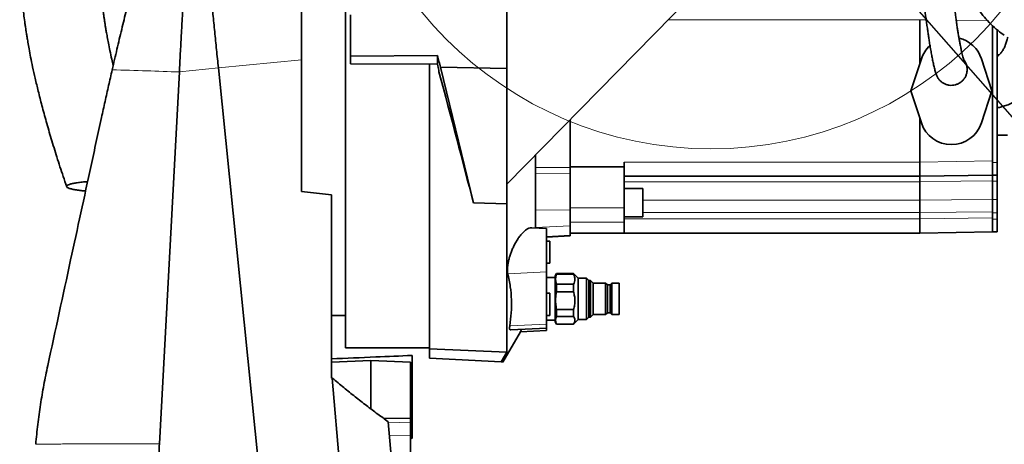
# Model space of a CAD drawing. Header units: millimetres. Extents: x 0 to 12429, y 0 to 8400.
# Tile 39 of 133: x 4193 to 4815, y 4831 to 5100. Entities that reach past the tile are written whole.
import ezdxf

# ---------------------------------------------------------------- set-up
doc = ezdxf.new("R2010")
doc.units = ezdxf.units.MM
doc.header["$LTSCALE"] = 20
doc.dimstyles.new('SLDDIMSTYLE5', dxfattribs={"dimtxt": 0.18, "dimasz": 70, "dimexe": 0, "dimexo": 0.0625, "dimgap": 0, "dimtad": 0, "dimtih": 1, "dimtoh": 1, "dimdec": 0, "dimrnd": 1e-09, "dimzin": 0, "dimdsep": 46, "dimtxsty": 'Standard', "dimsah": 1, "dimcen": 0.09, "dimadec": 0, "dimazin": 0, "dimtfac": 70, "dimtdec": 0, "dimtofl": 0, "dimtmove": 0, "dimatfit": 3, "dimfxl": 1, "dimfrac": 2, "dimtolj": 1, "dimtzin": 0, "dimarcsym": 0})

msp = doc.modelspace()

# ---------------------------------------------------------------- linework, layer by layer
at = {"color": 7, "linetype": 'Continuous', "lineweight": 35}
for p, q in [((4398.947016, 4892.079774), (4398.947016, 5217.079774)), ((4626.678517, 5123.747931), (4500.947016, 4995.579774)), ((4500.947016, 5068.6724), (4500.947016, 5105.686882)), ((4401.947016, 5076.624297), (4401.947016, 5102.625366)), ((4761.947016, 5099.581144), (4761.947016, 5099.579774)), ((4761.947016, 5099.579774), (4761.947016, 5071.769632)), ((4807.947016, 5095.819479), (4807.947016, 5010.381336)), ((4810.947016, 5009.382707), (4810.947016, 5093.092801)), ((4370.947016, 5074.202285), (4370.947016, 4990.922579)), ((4401.947016, 5076.624297), (4456.947016, 5076.900565)), ((4401.947016, 5071.679687), (4401.947016, 5076.624297)), ((4456.947016, 5076.900565), (4456.947016, 5071.403418)), ((4762.939295, 5074.801229), (4756.320569, 5054.579774)), ((4807.573464, 5054.579774), (4800.954738, 5074.801229)), ((4810.947016, 5077.295371), (4812.088467, 5077.334535)), ((4810.947016, 5076.567156), (4811.194117, 5076.575785)), ((4318.471116, 5069.146264), (4360.779616, 4651.579774)), ((4456.947016, 5071.403418), (4401.947016, 5071.679687)), ((4451.947016, 4891.508091), (4451.947016, 5071.428534)), ((4457.947016, 5066.629781), (4457.947016, 5067.679722)), ((4458.934619, 5069.515545), (4500.947016, 5068.6724)), ((4479.680652, 4983.765002), (4458.934619, 5069.515545)), ((4500.947016, 4983.117997), (4500.947016, 5068.6724)), ((4281.193602, 4831.466904), (4293.80713, 5066.525108)), ((4756.320569, 5054.579774), (4762.939295, 5034.358318)), ((4800.954738, 5034.358318), (4807.573464, 5054.579774)), ((4761.947016, 5037.389915), (4761.947016, 5009.579774)), ((4540.947016, 5036.354967), (4540.947016, 5006.054561)), ((4817.447016, 5026.579774), (4810.947016, 5026.579774)), ((4518.947016, 4967.946628), (4518.947016, 5013.928611)), ((4574.947016, 5006.579774), (4540.947016, 5006.579774)), ((4540.947016, 5006.054561), (4540.947016, 5002.375737)), ((4574.947016, 5009.579774), (4574.947016, 5006.579774)), ((4574.947016, 5006.579774), (4574.947016, 4980.705226)), ((4761.947016, 5009.579774), (4761.947016, 5009.578403)), ((4807.947016, 5009.382707), (4807.947016, 5010.381336)), ((4807.947016, 5001.382707), (4807.947016, 5009.382707)), ((4810.947016, 5001.382707), (4810.947016, 5009.382707)), ((4540.947016, 5002.375737), (4540.947016, 4979.356245)), ((4761.947016, 5000.579774), (4574.947016, 5000.579774)), ((4807.947016, 5001.382707), (4761.947016, 5000.579774)), ((4807.947016, 5001.382707), (4810.947016, 5001.382707)), ((4807.947016, 4997.422707), (4807.947016, 5001.382707)), ((4810.947016, 4997.422707), (4810.947016, 5001.382707)), ((4586.947016, 4992.869095), (4574.947016, 4992.869095)), ((4586.947016, 4992.869095), (4586.947016, 4974.869095)), ((4761.947016, 4996.980267), (4761.947016, 4996.979774)), ((4761.947016, 4996.979774), (4761.947016, 4985.426032)), ((4807.947016, 4985.99734), (4807.947016, 4997.422707)), ((4810.947016, 4985.99734), (4810.947016, 4997.422707)), ((4370.947016, 4990.922579), (4389.947016, 4988.762802)), ((4389.947016, 4988.762802), (4389.947016, 4873.025512)), ((4479.680652, 4983.765002), (4500.947016, 4983.117997)), ((4500.947016, 4983.117997), (4500.947016, 4889.279337)), ((4574.947016, 4980.705226), (4574.947016, 4971.512838)), ((4761.947016, 4985.426032), (4761.947016, 4985.425621)), ((4807.947016, 4977.545216), (4807.947016, 4985.99734)), ((4810.947016, 4977.545216), (4810.947016, 4985.99734)), ((4540.947016, 4979.356245), (4540.947016, 4969.305512)), ((4574.947016, 4974.869095), (4586.947016, 4974.869095)), ((4761.947016, 4977.742283), (4761.947016, 4973.579774)), ((4807.947016, 4974.381336), (4807.947016, 4977.545216)), ((4807.947016, 4973.382707), (4807.947016, 4974.381336)), ((4810.947016, 4973.382707), (4810.947016, 4977.545216)), ((4525.947016, 4967.579774), (4516.616845, 4968.068747)), ((4540.947016, 4969.305512), (4540.947016, 4963.350217)), ((4574.947016, 4971.512838), (4574.947016, 4964.579774)), ((4761.947016, 4973.579774), (4761.947016, 4973.578403)), ((4807.947016, 4965.382707), (4807.947016, 4973.382707)), ((4810.947016, 4965.382707), (4810.947016, 4973.382707)), ((4525.947016, 4940.060632), (4525.947016, 4967.579774)), ((4525.947016, 4962.079774), (4540.947016, 4962.86589)), ((4574.947016, 4964.579774), (4540.947016, 4964.579774)), ((4540.947016, 4963.350217), (4540.947016, 4962.86589)), ((4761.947016, 4964.579774), (4574.947016, 4964.579774)), ((4807.947016, 4965.382707), (4761.947016, 4964.579774)), ((4807.947016, 4965.382707), (4810.947016, 4965.382707)), ((4527.947016, 4959.579774), (4525.947016, 4959.579774)), ((4527.947016, 4959.579774), (4527.947016, 4945.579774)), ((4525.947016, 4945.579774), (4527.947016, 4945.579774)), ((4525.947016, 4907.060632), (4525.947016, 4940.060632)), ((4532.256417, 4939.079774), (4531.447016, 4937.67785)), ((4531.447016, 4937.67785), (4531.447016, 4909.906697)), ((4542.947016, 4939.079774), (4532.256417, 4939.079774)), ((4532.256417, 4939.079774), (4532.256417, 4938.597104)), ((4532.256417, 4938.597104), (4542.947016, 4938.597104)), ((4545.947016, 4936.079774), (4542.947016, 4939.079774)), ((4542.947016, 4938.597104), (4542.947016, 4939.079774)), ((4531.447016, 4936.579774), (4525.947016, 4936.579774)), ((4532.256417, 4932.294151), (4532.256417, 4927.460665)), ((4542.947016, 4932.294151), (4532.256417, 4932.294151)), ((4542.947016, 4927.460665), (4542.947016, 4932.294151)), ((4551.247016, 4936.079774), (4545.947016, 4936.079774)), ((4545.947016, 4910.079774), (4545.947016, 4936.079774)), ((4552.6064, 4934.72039), (4551.247016, 4936.079774)), ((4551.247016, 4923.079774), (4551.247016, 4936.079774)), ((4553.805739, 4934.72039), (4552.6064, 4934.72039)), ((4552.6064, 4923.079774), (4552.6064, 4934.72039)), ((4555.447016, 4932.954774), (4553.805739, 4934.72039)), ((4553.805739, 4923.079774), (4553.805739, 4934.72039)), ((4563.347016, 4932.954774), (4555.447016, 4932.954774)), ((4555.447016, 4923.079774), (4555.447016, 4932.954774)), ((4564.422016, 4931.879774), (4563.347016, 4932.954774)), ((4563.347016, 4923.079774), (4563.347016, 4932.954774)), ((4566.19208, 4931.879774), (4564.422016, 4931.879774)), ((4564.422016, 4923.079774), (4564.422016, 4931.879774)), ((4567.26708, 4932.954774), (4566.19208, 4931.879774)), ((4566.19208, 4923.079774), (4566.19208, 4931.879774)), ((4571.947016, 4932.954774), (4567.26708, 4932.954774)), ((4567.26708, 4923.079774), (4567.26708, 4932.954774)), ((4571.947016, 4913.204774), (4571.947016, 4932.954774)), ((4527.947016, 4926.579774), (4525.947016, 4926.579774)), ((4527.947016, 4926.579774), (4527.947016, 4913.113677)), ((4532.256417, 4927.460665), (4542.947016, 4927.460665)), ((4551.247016, 4910.079774), (4551.247016, 4923.079774)), ((4552.6064, 4911.439157), (4552.6064, 4923.079774)), ((4553.805739, 4911.439157), (4553.805739, 4923.079774)), ((4555.447016, 4913.204774), (4555.447016, 4923.079774)), ((4563.347016, 4913.204774), (4563.347016, 4923.079774)), ((4564.422016, 4914.279774), (4564.422016, 4923.079774)), ((4566.19208, 4914.279774), (4566.19208, 4923.079774)), ((4567.26708, 4913.204774), (4567.26708, 4923.079774)), ((4389.947016, 4912.579774), (4398.947016, 4912.579774)), ((4525.947016, 4912.579774), (4527.947016, 4912.579774)), ((4527.947016, 4913.113677), (4527.947016, 4912.579774)), ((4542.947016, 4916.359057), (4532.256417, 4916.359057)), ((4532.256417, 4916.359057), (4532.256417, 4911.943335)), ((4532.256417, 4911.943335), (4542.947016, 4911.943335)), ((4542.947016, 4911.943335), (4542.947016, 4916.359057)), ((4553.805739, 4911.439157), (4555.447016, 4913.204774)), ((4555.447016, 4913.204774), (4563.347016, 4913.204774)), ((4563.347016, 4913.204774), (4564.422016, 4914.279774)), ((4564.422016, 4914.279774), (4566.19208, 4914.279774)), ((4566.19208, 4914.279774), (4567.26708, 4913.204774)), ((4567.26708, 4913.204774), (4571.947016, 4913.204774)), ((4525.947016, 4909.579774), (4531.447016, 4909.579774)), ((4525.947016, 4904.579774), (4525.947016, 4907.060632)), ((4531.447016, 4909.906697), (4531.447016, 4908.481697)), ((4531.447016, 4908.481697), (4532.256417, 4907.079774)), ((4532.256417, 4907.14468), (4532.256417, 4907.079774)), ((4542.947016, 4907.14468), (4532.256417, 4907.14468)), ((4532.256417, 4907.079774), (4542.947016, 4907.079774)), ((4542.947016, 4907.079774), (4545.947016, 4910.079774)), ((4542.947016, 4907.079774), (4542.947016, 4907.14468)), ((4545.947016, 4910.079774), (4551.247016, 4910.079774)), ((4551.247016, 4910.079774), (4552.6064, 4911.439157)), ((4552.6064, 4911.439157), (4553.805739, 4911.439157)), ((4498.228455, 4883.153782), (4509.397333, 4902.251082)), ((4503.374728, 4903.39681), (4525.947016, 4904.579774)), ((4509.396848, 4902.212416), (4525.947016, 4903.079774)), ((4525.947016, 4904.579774), (4525.947016, 4903.079774)), ((4398.947016, 4892.079774), (4451.947016, 4892.079774)), ((4440.947016, 4835.06539), (4440.947016, 4887.30972)), ((4500.947016, 4889.279337), (4451.947016, 4891.508091)), ((4451.947016, 4885.579774), (4451.947016, 4891.508091)), ((4497.380896, 4883.198685), (4500.947016, 4889.279337)), ((4389.947016, 4883.048916), (4414.947016, 4884.094786)), ((4439.947016, 4883.048916), (4414.947016, 4884.094786)), ((4414.947016, 4884.094786), (4414.947016, 4853.457148)), ((4439.947016, 4883.048916), (4439.947016, 4847.737095)), ((4451.947016, 4885.579774), (4497.380896, 4883.198685)), ((4448.815267, 4170.129675), (4390.508062, 4873.004814)), ((4439.947016, 4847.737095), (4423.074233, 4847.424946)), ((4425.91514, 4845.354659), (4482.003455, 4169.227547)), ((4439.947016, 4847.737095), (4439.947016, 4845.121379)), ((4439.947016, 4845.121379), (4439.947016, 4836.813627)), ((4439.947016, 4836.813627), (4439.947016, 4816.242242)), ((4439.947016, 4834.48804), (4440.947016, 4835.06539))]:
    msp.add_line(p, q, dxfattribs=at)
at = {"color": 8, "linetype": 'Continuous', "lineweight": 18}
for p, q in [((4761.947016, 5099.579774), (4602.96983, 5099.579774)), ((4765.991488, 5099.510548), (4761.947016, 5099.581144)), ((4804.983806, 5098.829934), (4784.99698, 5099.178806)), ((4318.471117, 5069.146262), (4370.947132, 5074.202242)), ((4293.80713, 5066.525108), (4318.471116, 5069.146264)), ((4518.947016, 5006.054561), (4540.947016, 5006.054561)), ((4574.947016, 5009.579774), (4761.947016, 5009.579774)), ((4761.947016, 5009.578403), (4807.947016, 5010.381336)), ((4807.947016, 5009.382707), (4810.947016, 5009.382707)), ((4518.947016, 5002.077326), (4540.947016, 5002.375737)), ((4761.947016, 4996.979774), (4574.947016, 4996.979774)), ((4807.947016, 4997.422707), (4810.947016, 4997.422707)), ((4574.947016, 4980.705226), (4540.947016, 4980.705226)), ((4586.947016, 4985.426032), (4761.947016, 4985.426032)), ((4807.947016, 4985.99734), (4810.947016, 4985.99734)), ((4518.947016, 4979.057834), (4540.947016, 4979.356245)), ((4761.947016, 4977.742283), (4586.947016, 4977.742283)), ((4761.947016, 4973.578403), (4807.947016, 4974.381336)), ((4807.947016, 4977.545216), (4810.947016, 4977.545216)), ((4518.947016, 4968.191827), (4540.947016, 4969.305512)), ((4574.947016, 4971.512838), (4540.947016, 4971.512838)), ((4574.947016, 4973.579774), (4761.947016, 4973.579774)), ((4807.947016, 4973.382707), (4810.947016, 4973.382707)), ((4525.947016, 4962.590886), (4540.947016, 4963.350217)), ((4525.947016, 4940.060632), (4501.474761, 4938.990215)), ((4525.947016, 4907.060632), (4502.716894, 4906.044546)), ((4439.947016, 4845.121379), (4425.971758, 4844.672148)), ((4439.947016, 4836.813627), (4426.629699, 4836.740877))]:
    msp.add_line(p, q, dxfattribs=at)
at = {"color": 8, "linetype": 'Continuous', "lineweight": 18, "flags": 128}
for points in [[(4807.947016, 4997.754064), (4787.950607, 4997.417749), (4761.947016, 4996.980267)], [(4761.947016, 4985.425621), (4781.943428, 4985.599813), (4807.947016, 4985.826915)], [(4807.947016, 4978.120116), (4784.988762, 4977.931667), (4761.947016, 4977.742996)]]:
    msp.add_lwpolyline(points, dxfattribs=at)
at = {"color": 7, "linetype": 'Continuous', "lineweight": 18}
msp.add_circle((4629.947016, 5254.579774), 236.663141, dxfattribs=at)
at = {"color": 7, "linetype": 'Continuous', "lineweight": 35}
for centre, start, end in [((4781.947016, 5068.579774), 18.123894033, 75.991589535), ((4781.947016, 5068.579774), 132.901622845, 161.876105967), ((4781.947016, 5040.579774), 198.123894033, 341.876105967)]:
    msp.add_arc(centre, 20, start, end, dxfattribs=at)
for centre, major_axis, ratio, start_param, end_param in [((4457.823458, 5051.323907), (-62.162682, 232.923382), 0.0239728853, 4.7841705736, 4.8160179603), ((4456.286424, 5057.033788), (-46.853306, 175.559198), 0.0239728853, 4.7666672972, 4.7879317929), ((4457.565998, 5052.28034), (-43.901982, 164.500594), 0.0239728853, 4.2764028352, 4.7933307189), ((4761.868475, 5009.579774), (-0.078542, 9), 0.0087255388, 3.1415926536, 4.7121605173), ((4189.0474, 4977.742283), (572.899616, 0), 0.0174550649, 0, 0.0000713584), ((4761.868475, 4973.579774), (-0.078542, 9), 0.0087255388, 3.1415926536, 4.7121605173), ((7948.792725, 5054.579774), (5835.267094, -24.525826), 0.0424881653, 4.0566512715, 4.0567725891)]:
    msp.add_ellipse(centre, major_axis=major_axis, ratio=ratio, start_param=start_param, end_param=end_param, dxfattribs=at)
for points, knots in [([(4520.323531, 5419.938349), (4516.759701, 5419.614484), (4509.640148, 5418.967491), (4499.392956, 5417.51908), (4489.847011, 5415.897994), (4481.323123, 5414.215419), (4473.869628, 5412.582404), (4467.622035, 5411.10192), (4462.534234, 5409.825602), (4458.449051, 5408.756417), (4455.089087, 5407.847183), (4452.355132, 5407.087376), (4450.083956, 5406.443073), (4447.870963, 5405.804593), (4445.192995, 5405.017652), (4441.753181, 5403.982279), (4437.502311, 5402.664125), (4432.508714, 5401.061777), (4426.930641, 5399.202115), (4419.580383, 5396.650961), (4410.914381, 5393.477635), (4401.241535, 5389.707799), (4392.177279, 5385.971113), (4383.701665, 5382.294888), (4374.304114, 5378.025015), (4363.472226, 5372.825367), (4350.760785, 5366.297037), (4340.18096, 5360.454805), (4332.075536, 5355.732672), (4326.939054, 5352.646461), (4322.374229, 5349.824192), (4318.531713, 5347.38884), (4315.399038, 5345.361417), (4312.985918, 5343.773011), (4311.107135, 5342.520561), (4309.348158, 5341.336254), (4307.276248, 5339.925481), (4304.6621, 5338.118927), (4301.514394, 5335.903051), (4297.847446, 5333.263509), (4293.726455, 5330.218437), (4286.225906, 5324.50847), (4275.90975, 5316.133468), (4263.789599, 5305.226964), (4253.024799, 5294.498827), (4243.363699, 5283.818872), (4234.285251, 5272.55508), (4225.729627, 5260.426852), (4218.296203, 5248.101594), (4212.031209, 5235.743736), (4206.873913, 5223.564211), (4202.506491, 5210.912533), (4198.960783, 5197.895073), (4196.240123, 5184.580999), (4194.423919, 5171.736553), (4193.343199, 5159.429167), (4192.85313, 5147.742622), (4192.86212, 5136.275152), (4193.243662, 5126.595413), (4193.767561, 5118.833382), (4194.288852, 5112.837971), (4194.876792, 5107.22127), (4195.505758, 5102.013566), (4196.060288, 5097.912352), (4196.479516, 5095.023958), (4196.721448, 5093.417026), (4196.919116, 5092.133625), (4197.159279, 5090.604898), (4197.533918, 5088.293532), (4198.089864, 5085.015438), (4198.848752, 5080.786103), (4199.841347, 5075.599918), (4201.109614, 5069.418389), (4202.693078, 5062.240616), (4204.632416, 5054.069726), (4206.954402, 5044.958984), (4209.689588, 5034.933801), (4212.838023, 5024.098493), (4216.416525, 5012.508074), (4219.680493, 5002.387306), (4221.818443, 4996.149885), (4222.560922, 4993.983716)], [0, 0, 0, 0, 0.01751741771, 0.03499499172, 0.05102606, 0.06546419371, 0.07818204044, 0.08907142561, 0.09756550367, 0.10447501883, 0.11030162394, 0.11506080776, 0.1187352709, 0.12215271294, 0.1266082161, 0.13273999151, 0.14018051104, 0.14895196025, 0.15907719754, 0.16971774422, 0.18804392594, 0.2054501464, 0.22188259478, 0.23729815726, 0.2518474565, 0.27369492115, 0.2976047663, 0.32353232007, 0.33425575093, 0.3445653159, 0.353507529, 0.36108056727, 0.36728873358, 0.37213662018, 0.37549911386, 0.37855790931, 0.38272685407, 0.38801670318, 0.39442168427, 0.40193412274, 0.41054409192, 0.41994560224, 0.44883866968, 0.47646059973, 0.50046357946, 0.52353465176, 0.54687305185, 0.57081384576, 0.59525391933, 0.61591395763, 0.63681690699, 0.6578525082, 0.67890998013, 0.70003248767, 0.72127628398, 0.73925188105, 0.75736941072, 0.77545738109, 0.79229509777, 0.80213250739, 0.81139725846, 0.82009077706, 0.82821350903, 0.83562104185, 0.83920192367, 0.84169155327, 0.8431253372, 0.84519830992, 0.84883857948, 0.85394036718, 0.86055617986, 0.86868706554, 0.87833312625, 0.8897095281, 0.90264972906, 0.9171432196, 0.93317176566, 0.95070660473, 0.9693535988, 0.98935693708, 1, 1, 1, 1]), ([(4251.970842, 5070.611456), (4251.666006, 5071.937925), (4250.944028, 5075.07955), (4249.948228, 5079.798818), (4249.00675, 5084.501527), (4248.257314, 5088.480553), (4247.673963, 5091.743204), (4247.206593, 5094.479602), (4246.814493, 5096.87029), (4246.458171, 5099.132843), (4246.119841, 5101.371799), (4245.691487, 5104.334545), (4245.145264, 5108.394636), (4244.495462, 5113.848703), (4243.683443, 5122.000074), (4242.973499, 5132.662493), (4242.765983, 5145.617919), (4243.283684, 5157.464386), (4244.357098, 5168.066593), (4245.741309, 5177.11408), (4247.515975, 5185.659709), (4249.550655, 5193.421662), (4251.744887, 5200.370695), (4254.014596, 5206.544986), (4256.278793, 5211.977601), (4258.413117, 5216.594126), (4260.510814, 5220.767485), (4262.7693, 5224.929896), (4265.50975, 5229.575235), (4268.847732, 5234.762245), (4272.843505, 5240.445053), (4277.575385, 5246.61046), (4283.120779, 5253.233589), (4289.586356, 5260.309674), (4296.035387, 5266.770789), (4302.155695, 5272.477704), (4307.467814, 5277.166828), (4312.58479, 5281.464697), (4317.301416, 5285.258761), (4321.916718, 5288.835082), (4326.270964, 5292.088996), (4330.197183, 5294.926542), (4333.038297, 5296.928202), (4334.901549, 5298.219442), (4336.172003, 5299.091698), (4337.528962, 5300.016059), (4339.394122, 5301.272968), (4341.878342, 5302.921567), (4344.848592, 5304.855161), (4349.155097, 5307.598795), (4354.919205, 5311.151875), (4362.367044, 5315.537824), (4370.684297, 5320.19479), (4379.485999, 5324.860983), (4388.212138, 5329.237438), (4396.290314, 5333.084133), (4403.196225, 5336.221397), (4408.989258, 5338.752005), (4413.784376, 5340.781018), (4418.368522, 5342.665465), (4423.165379, 5344.581033), (4428.563289, 5346.662893), (4433.756908, 5348.597697), (4437.163031, 5349.803841), (4438.535121, 5350.289712)], [0, 0, 0, 0, 0.0101663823, 0.0240781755, 0.0359977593, 0.0459515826, 0.0542804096, 0.0607171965, 0.0666545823, 0.0723478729, 0.0777987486, 0.083541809, 0.0946730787, 0.1083496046, 0.1245060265, 0.1557825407, 0.1881071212, 0.2214190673, 0.244724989, 0.2683976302, 0.2906690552, 0.311103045, 0.3297818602, 0.3467559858, 0.3620430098, 0.3756349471, 0.3866090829, 0.3988704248, 0.4131106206, 0.4294593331, 0.4480803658, 0.4687637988, 0.4919680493, 0.517820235, 0.5464319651, 0.5661933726, 0.5860503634, 0.6043067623, 0.62085589, 0.6356229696, 0.6521665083, 0.6654469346, 0.6753896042, 0.6807120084, 0.6840749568, 0.6880604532, 0.6942289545, 0.7025957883, 0.7126184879, 0.723434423, 0.7447090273, 0.768509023, 0.7948335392, 0.823485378, 0.8508591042, 0.8755000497, 0.8973819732, 0.9134726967, 0.9276586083, 0.9403235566, 0.9543298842, 0.9702428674, 0.9880129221, 1, 1, 1, 1]), ([(4370.947016, 5212.733292), (4370.947016, 5212.700609), (4370.947016, 5212.628496), (4370.947016, 5211.225944), (4370.947016, 5208.812705), (4370.947016, 5205.298566), (4370.947016, 5200.781293), (4370.947016, 5195.262603), (4370.947016, 5188.841375), (4370.947016, 5181.448707), (4370.947016, 5173.227698), (4370.947016, 5164.188624), (4370.947016, 5154.45075), (4370.947016, 5143.93761), (4370.947016, 5132.863847), (4370.947016, 5121.28765), (4370.947016, 5109.27363), (4370.947016, 5096.761772), (4370.947016, 5085.002177), (4370.947016, 5077.419016), (4370.947016, 5074.201959)], [0, 0, 0, 0, 0.0459949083, 0.1014834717, 0.1579560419, 0.2144283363, 0.2719205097, 0.327550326, 0.384163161, 0.4407765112, 0.4983987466, 0.5544594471, 0.611513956, 0.6685696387, 0.7266394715, 0.7831798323, 0.840112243, 0.8982690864, 0.9568419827, 1, 1, 1, 1]), ([(4304.242272, 5209.578777), (4304.251699, 5209.485734), (4304.270574, 5209.299449), (4304.421739, 5207.807514), (4304.661068, 5205.445442), (4304.995968, 5202.140121), (4305.42257, 5197.929745), (4305.939943, 5192.8235), (4306.543613, 5186.865536), (4307.229411, 5180.097013), (4307.993146, 5172.559274), (4308.830629, 5164.293685), (4309.737471, 5155.343547), (4310.707206, 5145.772686), (4311.733536, 5135.643255), (4312.810203, 5125.017018), (4313.912429, 5114.138524), (4315.031442, 5103.094356), (4316.158845, 5091.967382), (4317.306607, 5080.639466), (4318.082965, 5072.977155), (4318.471165, 5069.14579)], [0, 0, 0, 0, 0.05295518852, 0.10602400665, 0.15910057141, 0.21218560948, 0.2652827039, 0.31839502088, 0.37152513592, 0.42467534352, 0.47784456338, 0.53103436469, 0.58424565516, 0.63747851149, 0.69073269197, 0.7440045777, 0.79729320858, 0.84795464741, 0.89862780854, 0.94931113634, 1, 1, 1, 1]), ([(4289.532517, 5201.868641), (4289.406995, 5201.817306), (4289.03627, 5201.665689), (4288.196548, 5200.393054), (4287.035602, 5198.153972), (4285.664722, 5194.939089), (4284.10596, 5190.829567), (4282.37751, 5185.861172), (4280.47735, 5180.031639), (4278.415229, 5173.362889), (4276.189961, 5165.846029), (4273.83172, 5157.575609), (4271.333993, 5148.526132), (4268.723701, 5138.78492), (4265.994414, 5128.324883), (4263.18352, 5117.276895), (4260.282773, 5105.60474), (4257.334373, 5093.46078), (4254.334356, 5080.845436), (4252.346479, 5072.248676), (4251.342466, 5067.906725)], [0, 0, 0, 0, 0.02711197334, 0.08007447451, 0.13303778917, 0.18745788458, 0.24188009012, 0.29640774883, 0.35093720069, 0.40691753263, 0.46289923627, 0.51989531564, 0.57689236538, 0.63538515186, 0.69387945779, 0.75386905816, 0.81386047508, 0.87548558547, 0.9371117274, 1, 1, 1, 1]), ([(4297.862732, 5142.102879), (4297.81468, 5141.194001), (4297.716675, 5139.340244), (4297.561299, 5136.454698), (4297.396856, 5133.420548), (4297.225025, 5130.277449), (4297.054135, 5127.119622), (4296.890739, 5124.045251), (4296.711997, 5120.626168), (4296.49254, 5116.518257), (4296.211685, 5111.355851), (4295.882386, 5105.271372), (4295.647607, 5100.848522), (4295.522575, 5098.493113)], [0, 0, 0, 0, 0.067815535, 0.1383172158, 0.211504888, 0.2873786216, 0.3626137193, 0.4339270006, 0.5013154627, 0.5979688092, 0.7133059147, 0.8473197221, 1, 1, 1, 1]), ([(4781.63664, 5138.445284), (4781.824224, 5137.978879), (4782.40033, 5136.546458), (4783.315896, 5134.386342), (4784.412408, 5131.861346), (4785.577745, 5129.270592), (4786.994354, 5126.246337), (4788.970083, 5122.245271), (4791.622582, 5117.277866), (4795.087401, 5111.485917), (4798.849627, 5106.02869), (4802.803181, 5101.068681), (4806.877807, 5096.6788), (4811.072877, 5092.795734), (4814.049469, 5090.656227), (4815.3779, 5089.701381)], [0, 0, 0, 0, 0.0231772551, 0.0711818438, 0.1092052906, 0.1522313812, 0.2050230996, 0.2674305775, 0.3653365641, 0.4772698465, 0.5993119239, 0.6975117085, 0.8015095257, 0.9114151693, 1, 1, 1, 1]), ([(4761.522531, 5134.806615), (4761.786895, 5132.57959), (4762.28885, 5128.351071), (4762.998505, 5122.531951), (4763.628643, 5117.464255), (4764.234258, 5112.693083), (4764.801263, 5108.323718), (4765.316062, 5104.449666), (4765.718067, 5101.48654), (4766.029359, 5099.230745), (4766.356055, 5096.896461), (4766.740132, 5094.204184), (4767.180875, 5091.198071), (4767.628421, 5088.234362), (4768.097648, 5085.227293), (4768.635339, 5081.923324), (4769.204941, 5078.620832), (4769.798481, 5075.417505), (4770.404673, 5072.409068), (4771.057883, 5069.513529), (4771.757819, 5066.804511), (4772.223021, 5065.421108), (4772.466938, 5064.695753)], [0, 0, 0, 0, 0.0643967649, 0.1222720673, 0.1740062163, 0.2199206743, 0.2729237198, 0.3164077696, 0.350754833, 0.3762479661, 0.3973459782, 0.4363950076, 0.4776167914, 0.5149623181, 0.5575372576, 0.6070161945, 0.6657276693, 0.7194601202, 0.7793919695, 0.8458151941, 0.9191567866, 1, 1, 1, 1]), ([(4790.008972, 5073.884676), (4789.935631, 5074.028362), (4789.795726, 5074.302458), (4789.457239, 5075.380559), (4789.069541, 5076.804371), (4788.649596, 5078.50948), (4788.193331, 5080.512857), (4787.717898, 5082.761836), (4787.2414, 5085.194337), (4786.80732, 5087.571171), (4786.46342, 5089.572317), (4786.188057, 5091.244326), (4785.974334, 5092.581664), (4785.774308, 5093.867176), (4785.559723, 5095.280452), (4785.298999, 5097.045602), (4784.963844, 5099.395961), (4784.549923, 5102.425267), (4784.056763, 5106.216659), (4783.483705, 5110.868048), (4782.830322, 5116.49904), (4782.094339, 5123.219398), (4781.586363, 5128.248445), (4781.316309, 5130.922017)], [0, 0, 0, 0, 0.0788110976, 0.1503399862, 0.2151223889, 0.2735672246, 0.3259716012, 0.3832824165, 0.4317141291, 0.4724461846, 0.5088843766, 0.5309538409, 0.5512541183, 0.5697887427, 0.587713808, 0.6118463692, 0.6433551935, 0.6823463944, 0.7289986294, 0.7835916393, 0.846537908, 0.9184155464, 1, 1, 1, 1]), ([(4295.051471, 5089.713903), (4295.130435, 5091.185422), (4295.288366, 5094.128532), (4295.444504, 5097.038229), (4295.522575, 5098.493113)], [0, 0, 0, 0, 0.4999878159, 1, 1, 1, 1]), ([(4295.051471, 5089.713903), (4294.84069, 5085.883118), (4294.419208, 5078.222977), (4294.011131, 5070.423913), (4293.80713, 5066.525108)], [0, 0, 0, 0, 0.5000932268, 1, 1, 1, 1]), ([(4817.549307, 5088.496781), (4817.439865, 5088.034125), (4817.212611, 5087.073433), (4816.835069, 5085.75292), (4816.443394, 5084.540264), (4816.045046, 5083.462039), (4815.639879, 5082.486724), (4815.19223, 5081.534528), (4814.683457, 5080.589149), (4814.11861, 5079.683406), (4813.505827, 5078.841786), (4812.875376, 5078.101881), (4812.25376, 5077.47093), (4811.667745, 5076.950216), (4811.237226, 5076.599455), (4810.998912, 5076.42578), (4810.947016, 5076.38796)], [0, 0, 0, 0, 0.0610466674, 0.1267617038, 0.1968573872, 0.2581569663, 0.3204704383, 0.3911034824, 0.4701316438, 0.5576407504, 0.6495045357, 0.7439383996, 0.8307285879, 0.9095431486, 0.9803020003, 1, 1, 1, 1]), ([(4810.947016, 5043.911412), (4811.169608, 5043.94806), (4811.844616, 5044.059195), (4812.954753, 5044.304747), (4814.279485, 5044.640036), (4815.607122, 5045.031321), (4817.037069, 5045.512399), (4818.661706, 5046.139625), (4820.622461, 5047.010973), (4822.776445, 5048.132925), (4824.917002, 5049.442397), (4826.736179, 5050.711376), (4828.324745, 5051.943296), (4829.824914, 5053.220937), (4831.361975, 5054.656506), (4832.992193, 5056.325104), (4834.773372, 5058.334568), (4836.68315, 5060.736796), (4838.64127, 5063.505612), (4840.584534, 5066.6323), (4842.417919, 5070.043368), (4844.04987, 5073.601717), (4845.381971, 5077.133181), (4846.225248, 5079.683531), (4846.580858, 5081.100373), (4846.641642, 5081.34255)], [0, 0, 0, 0, 0.0175784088, 0.0533062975, 0.0849021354, 0.1151858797, 0.1493756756, 0.1875726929, 0.2297605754, 0.2850258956, 0.3333718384, 0.374508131, 0.4101712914, 0.4478705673, 0.488496, 0.5320554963, 0.5833511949, 0.6381902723, 0.696578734, 0.7585224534, 0.8219831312, 0.883929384, 0.9398431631, 0.9897175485, 1, 1, 1, 1]), ([(4789.978077, 5073.878876), (4790.279606, 5073.437033), (4790.950509, 5072.453931), (4791.583783, 5070.701228), (4791.922645, 5068.756258), (4791.860629, 5066.778755), (4791.418494, 5064.85615), (4790.607319, 5063.059934), (4789.464948, 5061.453231), (4788.027696, 5060.105525), (4786.358911, 5059.057747), (4784.515191, 5058.361779), (4782.572637, 5058.031756), (4780.601745, 5058.092148), (4778.677917, 5058.529924), (4776.880378, 5059.344856), (4775.273097, 5060.491432), (4773.928924, 5061.92636), (4772.976371, 5063.354554), (4772.637038, 5064.34302), (4772.510248, 5064.712357)], [0, 0, 0, 0, 0.0468816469, 0.1043119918, 0.1620842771, 0.2196252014, 0.2769640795, 0.3344120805, 0.3917480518, 0.4491322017, 0.5064908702, 0.5638378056, 0.6212439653, 0.6785786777, 0.7360576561, 0.7935291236, 0.850955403, 0.9083587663, 0.9657585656, 1, 1, 1, 1]), ([(4791.811173, 5066.929461), (4791.855297, 5067.615212), (4791.971478, 5069.420823), (4791.356267, 5072.068173), (4790.194728, 5073.617603), (4789.710358, 5074.263728)], [0, 0, 0, 0, 0.2630790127, 0.6926981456, 1, 1, 1, 1]), ([(4251.342466, 5067.906725), (4250.579657, 5064.56943), (4249.053249, 5057.891383), (4246.801829, 5047.828234), (4244.20845, 5036.027207), (4241.288077, 5022.533899), (4234.792219, 4992.516195), (4224.551034, 4945.28788), (4215.42294, 4903.158823), (4210.599703, 4880.89805)], [0, 0, 0, 0, 0.0534653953, 0.1069861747, 0.160451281, 0.2420457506, 0.3236487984, 0.6426195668, 1, 1, 1, 1]), ([(4791.801849, 5066.82331), (4791.803841, 5066.838812), (4791.807196, 5066.864923), (4791.813215, 5066.910732), (4791.81566, 5066.929343)], [0, 0, 0, 0, 0.5937331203, 1, 1, 1, 1]), ([(4761.947016, 4996.980267), (4761.944642, 4997.468118), (4761.938303, 4998.770438), (4761.936193, 5000.243063), (4761.943409, 5000.467537), (4761.947016, 5000.579774)], [0, 0, 0, 0, 0.2304674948, 0.6152338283, 1, 1, 1, 1]), ([(4231.728242, 4991.540205), (4230.682679, 4991.670903), (4228.562172, 4991.935971), (4226.040558, 4992.417612), (4224.087522, 4992.953078), (4222.870289, 4993.517318), (4222.376439, 4994.100119), (4222.604035, 4994.667868), (4223.520995, 4995.221745), (4225.061545, 4995.737817), (4227.210102, 4996.217288), (4229.91041, 4996.641655), (4232.796106, 4996.983136), (4234.904061, 4997.143661), (4235.804987, 4997.212268)], [0, 0, 0, 0, 0.086650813, 0.1757365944, 0.262419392, 0.3518141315, 0.4351843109, 0.5211094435, 0.6022908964, 0.6857991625, 0.7676117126, 0.8516338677, 0.9365893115, 1, 1, 1, 1]), ([(4234.516124, 4991.264559), (4234.46328, 4991.268581), (4233.463044, 4991.344701), (4232.572108, 4991.445105), (4231.728242, 4991.540205)], [0, 0, 0, 0, 0.05283137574, 1, 1, 1, 1]), ([(4761.947016, 4977.742996), (4761.944642, 4978.412634), (4761.938303, 4980.200234), (4761.936193, 4983.01308), (4761.943409, 4984.621441), (4761.947016, 4985.425621)], [0, 0, 0, 0, 0.23046749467, 0.61523382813, 1, 1, 1, 1]), ([(4501.474761, 4938.990215), (4501.390545, 4939.449946), (4501.222122, 4940.36936), (4501.202836, 4942.101206), (4501.364327, 4944.041358), (4501.709007, 4946.155665), (4502.228388, 4948.382111), (4502.916434, 4950.712986), (4503.768414, 4953.088311), (4504.802405, 4955.537541), (4505.992741, 4957.942777), (4507.371307, 4960.331718), (4508.881994, 4962.543213), (4510.541649, 4964.558982), (4512.264499, 4966.216063), (4513.999206, 4967.40891), (4515.487698, 4968.053811), (4516.293307, 4968.010526), (4516.612894, 4967.993355)], [0, 0, 0, 0, 0.0535472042, 0.107088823, 0.1606219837, 0.2141662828, 0.2681171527, 0.3220884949, 0.3799506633, 0.4378380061, 0.5021896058, 0.5665665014, 0.6386750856, 0.7107994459, 0.7893791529, 0.8679433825, 0.9476127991, 1, 1, 1, 1]), ([(4502.716894, 4906.044546), (4503.084224, 4908.788796), (4503.819992, 4914.285563), (4503.873465, 4922.539962), (4503.1961, 4930.795663), (4502.049113, 4936.255975), (4501.474761, 4938.990215)], [0, 0, 0, 0, 0.2481049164, 0.4969572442, 0.7481023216, 1, 1, 1, 1]), ([(4532.256417, 4938.597104), (4532.028163, 4937.795183), (4531.565945, 4936.171283), (4531.710478, 4934.041878), (4532.11129, 4932.758752), (4532.256417, 4932.294151)], [0, 0, 0, 0, 0.3836097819, 0.7768146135, 1, 1, 1, 1]), ([(4542.947016, 4932.294151), (4543.229413, 4932.817369), (4543.802455, 4933.87909), (4544.030195, 4935.504472), (4543.757688, 4937.103306), (4543.219744, 4938.094558), (4542.947016, 4938.597104)], [0, 0, 0, 0, 0.2547838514, 0.5170109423, 0.7551335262, 1, 1, 1, 1]), ([(4532.256417, 4927.460665), (4532.028163, 4926.048214), (4531.565945, 4923.187983), (4531.710478, 4919.437389), (4532.11129, 4917.177374), (4532.256417, 4916.359057)], [0, 0, 0, 0, 0.3836097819, 0.7768146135, 1, 1, 1, 1]), ([(4542.947016, 4916.359057), (4543.229413, 4917.280619), (4543.802455, 4919.150664), (4544.030195, 4922.013507), (4543.757688, 4924.829588), (4543.219744, 4926.575514), (4542.947016, 4927.460665)], [0, 0, 0, 0, 0.2547838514, 0.5170109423, 0.7551335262, 1, 1, 1, 1]), ([(4532.256417, 4911.943335), (4532.171615, 4911.748811), (4531.82915, 4910.96325), (4531.566844, 4909.545575), (4531.825617, 4908.131513), (4532.173259, 4907.33517), (4532.256417, 4907.14468)], [0, 0, 0, 0, 0.1229647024, 0.4965764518, 0.8795782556, 1, 1, 1, 1]), ([(4542.947016, 4907.14468), (4543.198326, 4907.493703), (4543.706316, 4908.199211), (4543.997506, 4909.263542), (4543.900947, 4910.299902), (4543.51779, 4911.182535), (4543.112992, 4911.722102), (4542.947016, 4911.943335)], [0, 0, 0, 0, 0.2236453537, 0.4520710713, 0.6525874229, 0.8575535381, 1, 1, 1, 1]), ([(4503.373223, 4903.425525), (4503.199734, 4903.440803), (4502.853776, 4903.471269), (4502.618376, 4904.086218), (4502.567124, 4904.943693), (4502.672296, 4905.716734), (4502.716894, 4906.044546)], [0, 0, 0, 0, 0.2688229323, 0.5360635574, 0.8032655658, 1, 1, 1, 1]), ([(4509.394955, 4902.252472), (4509.387909, 4902.23859), (4509.324233, 4902.113132), (4509.521408, 4902.501537), (4509.775237, 4903.002629), (4510.077032, 4903.592007), (4510.159144, 4903.752366)], [0, 0, 0, 0, 0.0489874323, 0.4427093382, 0.8483715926, 1, 1, 1, 1]), ([(4440.947016, 4887.30972), (4433.280481, 4886.982986), (4416.280733, 4886.258488), (4399.280497, 4885.544013), (4389.947016, 4885.151751)], [0, 0, 0, 0, 0.4509793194, 1, 1, 1, 1]), ([(4210.599703, 4880.89805), (4209.751673, 4876.814075), (4208.054458, 4868.640577), (4205.979314, 4856.232725), (4204.226807, 4843.724744), (4203.394814, 4835.319903), (4202.978501, 4831.114292)], [0, 0, 0, 0, 0.24911267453, 0.49856388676, 0.74909157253, 1, 1, 1, 1]), ([(4498.227547, 4883.154314), (4498.192489, 4883.156151), (4498.122128, 4883.159838), (4497.628548, 4883.185706), (4497.380896, 4883.198685)], [0, 0, 0, 0, 0.49825411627, 1, 1, 1, 1]), ([(4390.508062, 4873.004814), (4392.932488, 4870.976612), (4397.759007, 4866.938889), (4404.958955, 4861.148062), (4412.107664, 4855.570123), (4419.112036, 4850.276054), (4423.683129, 4846.969306), (4425.91514, 4845.354659)], [0, 0, 0, 0, 0.2020993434, 0.4023370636, 0.604601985, 0.8069318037, 1, 1, 1, 1]), ([(4281.924482, 4777.741842), (4281.572667, 4782.746983), (4280.868902, 4792.759185), (4280.566725, 4806.742002), (4280.660139, 4819.649523), (4281.015823, 4827.528714), (4281.193602, 4831.466904)], [0, 0, 0, 0, 0.2800001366, 0.56010769, 0.7801323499, 1, 1, 1, 1])]:
    msp.add_open_spline(points, degree=3, knots=knots, dxfattribs=at)
at = {"color": 8, "linetype": 'Continuous', "lineweight": 18}
for points, knots in [([(4251.342466, 5067.906725), (4258.601509, 5067.68745), (4272.667078, 5067.262569), (4286.913222, 5066.765599), (4293.80713, 5066.525108)], [0, 0, 0, 0, 0.516086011, 1, 1, 1, 1]), ([(4202.978501, 4831.114292), (4205.885555, 4831.154058), (4211.876442, 4831.236009), (4221.255503, 4831.335261), (4231.15182, 4831.416404), (4241.386936, 4831.474805), (4251.715483, 4831.507576), (4261.880916, 4831.515913), (4271.666947, 4831.503488), (4278.087784, 4831.478831), (4281.193602, 4831.466904)], [0, 0, 0, 0, 0.1173085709, 0.2417507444, 0.3718068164, 0.5043863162, 0.6365369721, 0.7646830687, 0.8861750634, 1, 1, 1, 1])]:
    msp.add_open_spline(points, degree=3, knots=knots, dxfattribs=at)

# ---------------------------------------------------------------- leaders
at = {"color": 7, "linetype": 'Continuous', "lineweight": 0}
msp.add_leader([(4629.947016, 5254.579774), (4956.666667, 4882.777778)], dimstyle='SLDDIMSTYLE5', dxfattribs=at)

doc.saveas('drawing.dxf')
